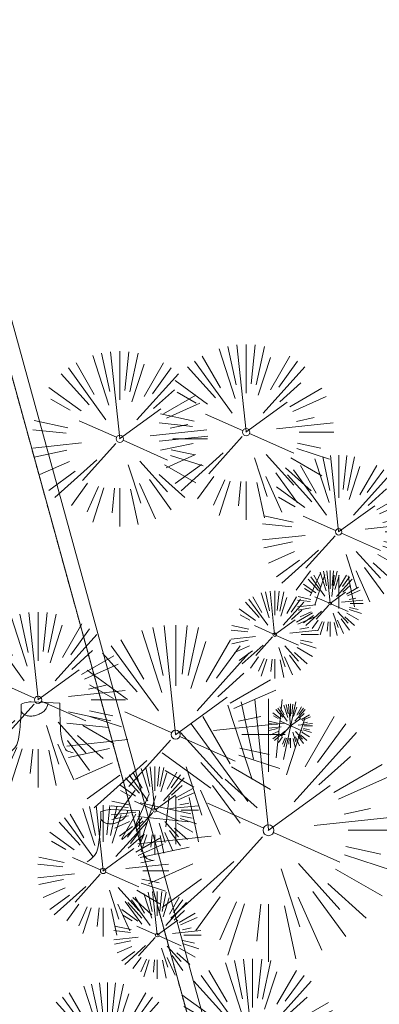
# Model space of a CAD drawing. Header units: feet. Extents: x 1134296 to 1140710, y 647902 to 649877.
# Tile 20 of 42: x 1134667 to 1134716, y 648818 to 648952. Entities that reach past the tile are written whole.
import ezdxf
from ezdxf.lldxf.tags import DXFTag

# ---------------------------------------------------------------- set-up
doc = ezdxf.new("R2010")
doc.units = ezdxf.units.FT
doc.header["$MEASUREMENT"] = 0
doc.linetypes.add('CENTER2', pattern=[1.125, 0.75, -0.125, 0.125, -0.125])
doc.linetypes.add('PHANTOM2', pattern=[1.25, 0.625, -0.125, 0.125, -0.125, 0.125, -0.125])
for name, color, linetype in [('C-PRKG-ASPH', 5, 'Continuous'), ('C-ROAD-CNTR', 1, 'CENTER2'), ('C-UTIL-WATER-MEP', 7, 'WATER (.5x)'), ('G-TEXT-ST02', 2, 'Continuous'), ('G-XREF', 7, 'Continuous')]:
    doc.layers.add(name, color=color, linetype=linetype)
doc.layers.add('V-SITE-VEGE', color=8, linetype='Continuous', lineweight=18)
doc.layers.add('V-UTIL-WATR-LINE', color=8, linetype='WATER', lineweight=15)
doc.styles.get("Standard").update_dxf_attribs({"font": 'arial.ttf'})
tags = doc.linetypes.add('WATER', pattern='A,1.5,-0.2,["W",Standard,S=0.08,R=0,X=-0.1,Y=-0.04],-0.05', length=1.75).pattern_tags.tags
tags[6] = DXFTag(74, 10)
tags = doc.linetypes.add('WATER (.5x)', pattern='A,0.75,-0.2,["W",Standard,S=0.08,R=0,X=-0.1,Y=-0.04],-0.05', length=1).pattern_tags.tags
tags[6] = DXFTag(74, 10)
pattern_1 = [(115, (0, 0), (-1.132884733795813, -0.5282728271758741), [])]

# ---------------------------------------------------------------- blocks, each defined once
blk = doc.blocks.new('V-SITE-VEGE-Coniferious Tree 2')
at = {"color": 0, "linetype": 'ByBlock'}
for p, q in [((-0.0574950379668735, 0.2703678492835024), (-0.1039851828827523, 0.4890788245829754)), ((-0.0003172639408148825, 0.0025937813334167), (-0.05229705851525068, 0.4972664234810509)), ((-3.601054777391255e-05, 0.2219193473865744), (-3.601054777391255e-05, 0.5000060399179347)), ((0.02890183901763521, 0.2753366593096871), (0.05222503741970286, 0.4972664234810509)), ((0.0571938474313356, 0.2692740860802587), (0.1039131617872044, 0.4890788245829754)), ((-0.06264093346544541, 0.1926377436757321), (-0.1545378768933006, 0.4755369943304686)), ((-0.1460065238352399, 0.2528363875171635), (-0.2500390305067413, 0.4330260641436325)), ((0.06850648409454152, 0.2109817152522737), (0.1382469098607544, 0.425630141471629)), ((0.139142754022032, 0.2410654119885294), (0.2499670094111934, 0.4330260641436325)), ((-0.07913071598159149, 0.1088658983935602), (-0.2939353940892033, 0.4045257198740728)), ((0.1868724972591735, 0.2572635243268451), (0.2938633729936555, 0.4045257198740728)), ((-0.1756943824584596, 0.1950752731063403), (-0.3346129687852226, 0.3715878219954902)), ((0.09777767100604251, 0.108636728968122), (0.3345409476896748, 0.3715878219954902)), ((-0.2201011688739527, 0.1598873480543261), (-0.4045617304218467, 0.2938993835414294)), ((0.1919663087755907, 0.1728666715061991), (0.3115823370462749, 0.2805763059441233)), ((-0.2844040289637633, 0.1641894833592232), (-0.393144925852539, 0.2269610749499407)), ((0.2487690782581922, 0.143647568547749), (0.4329900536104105, 0.2500030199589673)), ((0.2658942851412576, 0.1183972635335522), (0.4567507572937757, 0.2033670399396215)), ((-0.0009318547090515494, -0.0006770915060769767), (0.2349564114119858, 0.1707208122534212)), ((-0.2961437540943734, 0.06292784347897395), (-0.4891148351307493, 0.1039491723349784)), ((-0.01992166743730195, 0.008854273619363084), (-0.2318825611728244, 0.1032199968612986)), ((0.2872695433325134, 0.06106323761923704), (0.3884790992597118, 0.08257391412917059)), ((-0.3060292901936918, 0.03215663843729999), (-0.4973024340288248, 0.05226104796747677)), ((0.173080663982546, 0.01818771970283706), (0.497230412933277, 0.05226104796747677)), ((0.3024988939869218, 0), (0.4999700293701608, 0)), ((-0.2182782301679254, -0.02292736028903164), (-0.4973024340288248, -0.05226104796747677)), ((-0.02300503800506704, -0.02554197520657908), (-0.2137781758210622, -0.2373882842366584)), ((0.01849546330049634, -0.008260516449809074), (0.2719985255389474, -0.1211160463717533)), ((-0.302185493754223, -0.0642195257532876), (-0.4891148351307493, -0.1039491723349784)), ((0.2936342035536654, -0.06241742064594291), (0.4274066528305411, -0.09084484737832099)), ((0.2891445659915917, -0.09395946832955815), (0.4755009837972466, -0.1545018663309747)), ((-0.2881436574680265, -0.1282723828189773), (-0.4568227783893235, -0.2033670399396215)), ((-0.1320480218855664, -0.1188660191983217), (-0.3716238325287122, -0.3345769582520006)), ((0.04781873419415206, -0.1473038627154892), (0.1192466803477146, -0.3671294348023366)), ((0.1143820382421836, -0.1271057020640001), (0.2718110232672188, -0.301920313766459)), ((0.2555295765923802, -0.1475434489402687), (0.4329900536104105, -0.2500030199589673)), ((-0.254528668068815, -0.1848980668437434), (-0.4045617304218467, -0.2938993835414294)), ((0.2253521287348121, -0.2029399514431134), (0.3715518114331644, -0.3345769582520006)), ((-0.1842986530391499, -0.2536176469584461), (-0.2766747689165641, -0.3807650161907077)), ((0.1131111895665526, -0.2541280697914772), (0.2033310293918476, -0.4567867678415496)), ((0.1688618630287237, -0.2324611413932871), (0.2938633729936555, -0.4045257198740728)), ((-0.1213812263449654, -0.2725449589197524), (-0.1855903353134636, -0.4167758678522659)), ((-0.09098502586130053, -0.2799408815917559), (-0.1545378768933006, -0.4755369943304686)), ((-0.02966136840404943, -0.2817638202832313), (-0.04434904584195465, -0.4216092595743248)), ((-3.601054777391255e-05, -0.2817638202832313), (-3.601054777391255e-05, -0.5000060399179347)), ((0.06104806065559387, -0.2873055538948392), (0.1039131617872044, -0.4890788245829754))]:
    blk.add_line(p, q, dxfattribs=at)
blk.add_circle((-3.601054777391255e-05, 0), 0.02083358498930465)
blk = doc.blocks.new('V-SITE-VEGE-Stump')
for points in [[(-0.122905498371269, -0.01429599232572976, 0.05261256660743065), (-0.09863241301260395, 0.007697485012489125, 0.1061947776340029), (-0.09053039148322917, 0.02191696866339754, 0.04486152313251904), (-0.08374707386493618, 0.05273626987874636, 0.02007395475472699), (-0.07764030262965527, 0.1228815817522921, 0.01167487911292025), (-0.07732468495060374, 0.1363966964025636, 0.007866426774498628), (-0.07764030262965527, 0.1564565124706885)], [(-0.07764030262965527, 0.1564565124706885, -0.02766804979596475), (-0.05341885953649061, 0.1633605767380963, -0.0679781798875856), (-0.04316680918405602, 0.1642506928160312), (0.008593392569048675, 0.1616126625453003), (0.05395851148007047, 0.1590945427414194)], [(0.01506844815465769, 0.161253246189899, -0.08286378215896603), (0.008147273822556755, 0.1419669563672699, -0.1113242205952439), (-0.002098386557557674, 0.130555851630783, -0.03931328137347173), (-0.01592715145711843, 0.1222882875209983, -0.04919659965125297), (-0.02797848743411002, 0.1177254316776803, -0.06600187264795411), (-0.0446681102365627, 0.1155126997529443, -0.07018691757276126), (-0.06035359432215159, 0.1177254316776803, -0.1148593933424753), (-0.06850904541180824, 0.1222766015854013, -0.0759377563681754), (-0.07734269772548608, 0.1331671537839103)], [(0.05395851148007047, 0.1590945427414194, 0.004334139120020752), (0.05376627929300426, 0.1369184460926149, 0.00834373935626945), (0.05395851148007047, 0.1253997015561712), (0.05605689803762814, 0.07623641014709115, 0.04625247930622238), (0.06241632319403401, 0.03170819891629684, 0.06962485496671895), (0.07334360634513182, 0.00381048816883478, 0.1497246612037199), (0.07941695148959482, -0.001975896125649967, 0.05852299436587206), (0.09922370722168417, -0.009139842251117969)]]:
    blk.add_lwpolyline(points, format="xyb")
blk = doc.blocks.new('C_XBASE-PACTOLA_02403811')
at = {"layer": 'V-UTIL-WATR-LINE', "flags": 128}
blk.add_lwpolyline([(1134858.557610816, 648010.4898877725), (1134826.551, 648169.775), (1134826.363, 648170.821), (1134717.163755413, 648725.1374681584), (1134629.625, 649043.227), (1134625.054, 649060.913), (1134616.072228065, 649112.68400944), (1134604.908, 649127.2305)], dxfattribs=at)
at = {"layer": 'V-UTIL-WATR-LINE', "ltscale": 0.75, "flags": 128}
blk.add_lwpolyline([(1134856.596804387, 648010.0958850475), (1134824.586161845, 648169.4010616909), (1134824.397491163, 648170.4507932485), (1134715.215787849, 648724.6782185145), (1134627.692539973, 649042.7114006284), (1134623.097313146, 649060.4911384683), (1134614.185837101, 649111.8569618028), (1134603.321415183, 649126.0128183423)], dxfattribs=at)
at = {"layer": 'V-UTIL-WATR-LINE', "linetype": 'PHANTOM2', "ltscale": 0.75, "flags": 128}
blk.add_lwpolyline([(1134856.596804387, 648010.0958850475), (1134824.586161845, 648169.4010616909), (1134824.397491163, 648170.4507932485), (1134715.215787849, 648724.6782185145), (1134627.692539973, 649042.7114006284), (1134623.097313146, 649060.4911384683), (1134614.185837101, 649111.8569618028), (1134603.321415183, 649126.0128183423)], dxfattribs=at)
at = {"layer": 'V-SITE-VEGE', "rotation": 8.537736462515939e-07}
for p, xscale, yscale, zscale in [((1134698.101, 648895.876), 23.99971008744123, 23.99971008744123, 23.99971008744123), ((1134680.796, 648894.949), 23.99971008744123, 23.99971008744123, 23.99971008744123), ((1134702.012, 648868.14), 11.99985504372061, 11.99985504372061, 11.99985504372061), ((1134669.597, 648859.221), 23.99971008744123, 23.99971008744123, 23.99971008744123), ((1134704.197, 648855.65), 5.999927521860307, 5.999927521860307, 5.999927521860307), ((1134685.59, 648844.091), 11.99985504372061, 11.99985504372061, 11.99985504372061), ((1134685.92, 648826.986), 11.99985504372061, 11.99985504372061, 11.99985504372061), ((1134698.985, 648811.765), 23.99971008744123, 23.99971008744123, 23.99971008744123)]:
    blk.add_blockref('V-SITE-VEGE-Coniferious Tree 2', p, dxfattribs=dict(at, xscale=xscale, yscale=yscale, zscale=zscale))
at = {"layer": 'V-SITE-VEGE'}
for name, p, xscale, yscale, zscale in [('V-SITE-VEGE-Coniferious Tree 2', (1134710.78, 648882.213), 20.99974632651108, 20.99974632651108, 20.99974632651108), ('V-SITE-VEGE-Coniferious Tree 2', (1134709.617, 648872.408), 8.999891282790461, 8.999891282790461, 8.999891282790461), ('V-SITE-VEGE-Coniferious Tree 2', (1134688.449, 648854.454), 29.99963760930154, 29.99963760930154, 29.99963760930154), ('V-SITE-VEGE-Stump', (1134670.389, 648852.319), 40.31522404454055, 40.31522404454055, 40.31522404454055), ('V-SITE-VEGE-Coniferious Tree 2', (1134701.169, 648841.353), 35.99956513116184, 35.99956513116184, 35.99956513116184), ('V-SITE-VEGE-Coniferious Tree 2', (1134678.504, 648835.783), 17.99978256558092, 17.99978256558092, 17.99978256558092), ('V-SITE-VEGE-Stump', (1134681.299, 648837.581), 40.31522404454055, 40.31522404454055, 40.31522404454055), ('V-SITE-VEGE-Coniferious Tree 2', (1134679.114, 648810.01), 20.99974632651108, 20.99974632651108, 20.99974632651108)]:
    blk.add_blockref(name, p, dxfattribs=dict(at, xscale=xscale, yscale=yscale, zscale=zscale))
blk = doc.blocks.new('C_PBASE-PACTOLA_02403811')
at = {"layer": 'C-ROAD-CNTR', "flags": 128}
blk.add_lwpolyline([(1134682.815781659, 648422.2458494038), (1134669.21986276, 648425.8462855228, -0.1774687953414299), (1134620.150062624, 648460.1534391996), (1134616.502637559, 648465.3792168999, -0.1042089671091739), (1134576.197064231, 648560.2628234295), (1134558.554057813, 648650.0509356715, -0.01381007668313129), (1134553.979962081, 648677.2843639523), (1134544.902369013, 648742.2703875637, -0.09433329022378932), (1134550.434197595, 648854.3354307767), (1134558.997505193, 648889.7214101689, -0.1428635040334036), (1134712.374228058, 649156.8312964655), (1134786.199238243, 649227.8108874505, -0.04164346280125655), (1134812.006441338, 649248.7876063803), (1134833.030879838, 649263.1487701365, -0.2654684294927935), (1134926.96397912, 649270.7084407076), (1134949.260464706, 649260.2481514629, -0.03670103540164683), (1135013.162783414, 649224.3333579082), (1135075.321908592, 649183.1273199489, -0.3025232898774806), (1135105.389164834, 649111.5845632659), (1135099.687602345, 649081.8875520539, -0.04927264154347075), (1135094.100293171, 649063.036833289), (1135036.844839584, 648922.3955038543, -0.009218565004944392), (1135029.58001939, 648905.4517031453), (1134962.363987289, 648756.3352782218, -0.01915469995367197), (1134945.301367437, 648722.0511597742), (1134909.791676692, 648657.06607992, -0.111236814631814), (1134866.238656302, 648607.5744966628), (1134762.181369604, 648532.0907847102, 0.3229446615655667), (1134716.395894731, 648393.2215671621), (1134719.721086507, 648382.7059234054, -0.1714240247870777), (1134715.287797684, 648249.5554414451), (1134707.163513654, 648228.7837741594, -0.02272318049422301), (1134688.713657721, 648187.2766264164, 0.05045028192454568), (1134653.344169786, 648094.1277041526)], format="xyb", dxfattribs=at)
at = {"layer": 'C-UTIL-WATER-MEP', "flags": 128}
blk.add_lwpolyline([(1134713.292159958, 648416.2441137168), (1134669.731849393, 648427.7796426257, -0.1774687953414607), (1134621.79009064, 648461.2981261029), (1134618.142665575, 648466.5239038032, -0.1042089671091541), (1134578.159536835, 648560.6484414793), (1134560.516530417, 648650.4365537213, -0.01381007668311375), (1134555.960731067, 648677.5610482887), (1134546.883138, 648742.5470719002, -0.09433329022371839), (1134552.378087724, 648853.8650148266), (1134560.941395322, 648889.2509942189, -0.1428635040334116), (1134713.760384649, 649155.3895718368), (1134787.585394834, 649226.3691628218, -0.04164346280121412), (1134813.134525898, 649247.1361145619), (1134834.158964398, 649261.4972783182, -0.2654684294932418), (1134926.114524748, 649268.8977979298), (1134948.411010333, 649258.437508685, -0.03670103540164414), (1135012.057719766, 649222.6663743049), (1135074.216844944, 649181.4603363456, -0.302523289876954), (1135103.425036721, 649111.961658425), (1135097.723474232, 649082.264647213, -0.04927264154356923), (1135092.247911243, 649063.7909428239), (1135034.992457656, 648923.1496133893, -0.009218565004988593), (1135027.756696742, 648906.273587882), (1134960.540664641, 648757.1571629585, -0.01915469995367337), (1134943.546295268, 648723.0101809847), (1134908.036604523, 648658.0251011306, -0.1112368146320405), (1134865.064291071, 648609.1934056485), (1134761.007004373, 648533.7096936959, 0.1574684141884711), (1134714.965670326, 648470.6755079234, 0.1574684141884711)], format="xyb", dxfattribs=at)
blk = doc.blocks.new('C_PHTCH-PACTOLA_02403811')
at = {"layer": 'C-PRKG-ASPH'}
h = blk.add_hatch(dxfattribs=at)
h.set_pattern_fill('ANSI31', color=256, scale=10, angle=70)
h.set_pattern_definition(pattern_1)
edge = h.paths.add_edge_path(flags=16)
edge.add_arc((1135093.567290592, 648760.3570235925), 541.9999999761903, 143.5703577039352, 153.2664360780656, ccw=False)
edge.add_arc((1135093.567290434, 648760.3570237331), 541.9999997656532, 133.8742793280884, 143.5703577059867, ccw=False)
edge.add_line((1134717.918854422, 649151.0643979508), (1134791.743864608, 649222.0439889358))
edge.add_arc((1134924.814897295, 649083.6384245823), 191.9999999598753, 124.33581191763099, 133.8742793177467, ccw=False)
edge.add_line((1134816.518779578, 649242.1816391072), (1134837.543218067, 649256.5428028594))
edge.add_arc((1134886.614896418, 649184.7029087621), 87.00000000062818, 64.86660358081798, 124.33581191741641, ccw=False)
edge.add_line((1134923.566161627, 649263.4658695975), (1134945.862647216, 649253.0055803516))
edge.add_arc((1134736.896871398, 648807.5874571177), 491.9999999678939, 56.45911934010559, 64.86660355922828, ccw=False)
edge.add_line((1135008.742528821, 649217.6654234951), (1135070.901654, 649176.4593855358))
edge.add_arc((1135036.644680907, 649124.7828938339), 62.00000000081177, -10.868034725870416, 56.45911933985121, ccw=False)
edge.add_line((1135097.532652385, 649113.0929439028), (1135091.831089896, 649083.3959326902))
edge.add_arc((1135001.481196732, 649100.7423100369), 92.00000001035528, 337.8486329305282, 349.13196525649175, ccw=False)
edge.add_line((1135086.690765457, 649066.0532714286), (1135029.43531187, 648925.4119419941))
edge.add_arc((1134573.749357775, 649110.9228871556), 491.9999995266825, 335.73595333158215, 337.84863296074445, ccw=False)
edge.add_line((1135022.286728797, 648908.7392420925), (1134970.105907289, 648792.9779079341))
edge.add_line((1134970.105907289, 648792.9779079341), (1134955.070696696, 648759.622817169))
edge.add_arc((1134506.533324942, 648961.8064625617), 492.0000003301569, 331.3465562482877, 335.7359533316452, ccw=False)
edge.add_line((1134938.281078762, 648725.8872446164), (1134902.771388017, 648660.9021647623))
edge.add_arc((1134778.161263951, 648728.9926705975), 142.0000000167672, 305.95733191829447, 331.34655630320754, ccw=False)
edge.add_line((1134861.541195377, 648614.0501326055), (1134757.483908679, 648538.5664206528))
edge.add_arc((1134835.579196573, 648430.9089730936), 133.0000000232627, 125.9573319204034, 166.4171722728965)
edge.add_arc((1134672.277915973, 648470.363906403), 35.00000000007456, 244.10855969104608, 346.41717227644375, ccw=False)
edge.add_arc((1134691.461854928, 648509.9128519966), 78.95614352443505, 214.9055155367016, 244.1168481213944, ccw=False)
edge.add_line((1134626.710174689, 648464.732186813), (1134623.062749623, 648469.9579645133))
edge.add_arc((1134821.506139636, 648608.4650796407), 241.9999999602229, 191.1167612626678, 214.9138039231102, ccw=False)
edge.add_line((1134584.046954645, 648561.8052956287), (1134566.403948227, 648651.5934078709))
edge.add_arc((1135049.172208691, 648746.4554480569), 491.9999999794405, 187.9519260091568, 191.1167612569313, ccw=False)
edge.add_line((1134561.903038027, 648678.391101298), (1134552.825444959, 648743.3771249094))
edge.add_arc((1134842.017716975, 648783.7730382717), 292.0000000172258, 166.3961174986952, 187.9519260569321, ccw=False)
edge.add_line((1134558.209758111, 648852.4537669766), (1134566.77306571, 648887.8397463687))
edge.add_arc((1135093.567290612, 648760.357023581), 542.0000000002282, 158.0478401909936, 166.396117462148, ccw=False)
edge.add_arc((1135093.567290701, 648760.357023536), 542.0000000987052, 153.2664360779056, 158.0478401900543, ccw=False)
edge = h.paths.add_edge_path()
edge.add_line((1134664.934415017, 648091.0186503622), (1134641.753924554, 648097.236757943))
edge.add_arc((1135131.441785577, 647965.8792352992), 506.9999999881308, 154.1154939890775, 164.9840567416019, ccw=False)
edge.add_arc((1135131.44177555, 647965.8792402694), 506.9999887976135, 153.4314984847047, 154.115493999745, ccw=False)
edge.add_arc((1134241.513528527, 648410.9103548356), 488.0000000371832, 333.4314984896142, 338.6383717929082)
edge.add_line((1134695.987914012, 648233.1548120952), (1134704.112198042, 648253.9264793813))
edge.add_arc((1134529.027803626, 648322.4060737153), 188.0000000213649, 338.6383717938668, 377.1954705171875)
edge.add_arc((1134651.306425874, 648360.2470375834), 60.00000000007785, 17.1954705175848, 74.97265706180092)
edge.add_line((1134666.863224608, 648418.1951696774), (1134661.500576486, 648419.8056636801))
edge.add_arc((1134691.489318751, 648509.9450223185), 94.99699278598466, 223.9418846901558, 251.5980721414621, ccw=False)
edge.add_arc((1134691.535842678, 648509.9839590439), 95.05751145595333, 214.9165962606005, 223.9393241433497, ccw=False)
edge.add_line((1134613.590003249, 648455.5746160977), (1134609.942525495, 648460.8004692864))
edge.add_arc((1134821.506139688, 648608.4650796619), 258.0000000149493, 191.1167612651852, 214.9138039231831, ccw=False)
edge.add_line((1134568.347173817, 648558.7203512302), (1134550.704167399, 648648.5084634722))
edge.add_arc((1135049.172208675, 648746.4554480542), 507.9999999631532, 187.9519260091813, 191.1167612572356, ccw=False)
edge.add_line((1134546.056886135, 648676.177626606), (1134536.979293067, 648741.163650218))
edge.add_arc((1134842.01771694, 648783.7730382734), 307.9999999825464, 166.3961174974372, 187.9519260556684, ccw=False)
edge.add_line((1134542.658637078, 648856.2170945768), (1134551.221944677, 648891.6030739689))
edge.add_arc((1135093.567290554, 648760.3570237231), 557.9999999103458, 163.9213237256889, 166.3961174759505, ccw=False)
edge.add_arc((1134538.177323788, 648920.4382053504), 19.99999999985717, 343.9213237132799, 402.7699397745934)
edge.add_line((1134552.859048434, 648934.0193305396), (1134533.446357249, 648955.005204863))
edge.add_arc((1135093.567290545, 648760.3570234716), 592.9783928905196, 146.0187423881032, 160.8370986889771, ccw=False)
edge.add_line((1134601.857481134, 649091.7855040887), (1134616.582948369, 649064.0343807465))
edge.add_arc((1134620.999668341, 649066.3780071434), 5.000000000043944, 207.9515834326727, 327.0740857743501)
edge.add_arc((1135093.567290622, 648760.3570235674), 558.0000000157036, 133.8742793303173, 147.0740857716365, ccw=False)
edge.add_line((1134706.829601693, 649162.5981949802), (1134780.654611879, 649233.5777859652))
edge.add_arc((1134924.814897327, 649083.6384245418), 208.0000000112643, 124.3358119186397, 133.8742793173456, ccw=False)
edge.add_line((1134807.494103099, 649255.3935736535), (1134828.518541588, 649269.7547374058))
edge.add_arc((1134886.614896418, 649184.7029087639), 102.9999999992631, 64.86660357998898, 124.33581191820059, ccw=False)
edge.add_line((1134930.361796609, 649277.9510118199), (1134952.658282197, 649267.4907225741))
edge.add_arc((1134736.896871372, 648807.5874570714), 508.0000000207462, 56.4591193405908, 64.86660355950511, ccw=False)
edge.add_line((1135017.583038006, 649231.0012923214), (1135079.742163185, 649189.7952543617))
edge.add_arc((1135036.644680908, 649124.782893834), 77.99999999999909, -10.868034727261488, 56.45911934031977, ccw=False)
edge.add_line((1135113.245677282, 649110.0761826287), (1135107.544114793, 649080.3791714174))
edge.add_arc((1135001.481196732, 649100.7423100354), 108.0000000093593, 337.84863293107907, 349.131965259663, ccw=False)
edge.add_line((1135101.509820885, 649060.0203951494), (1135044.254367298, 648919.3790657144))
edge.add_arc((1134573.749357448, 649110.9228872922), 507.9999998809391, 335.7359533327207, 337.84863295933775, ccw=False)
edge.add_line((1135036.873309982, 648902.1641641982), (1134969.657277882, 648753.0477392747))
edge.add_arc((1134506.53332524, 648961.8064624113), 507.9999999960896, 331.346556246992, 335.73595333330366, ccw=False)
edge.add_line((1134952.321656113, 648718.215074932), (1134916.811965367, 648653.2299950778))
edge.add_arc((1134778.161263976, 648728.9926705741), 157.9999999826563, 305.9573319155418, 331.3465563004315, ccw=False)
edge.add_line((1134870.936117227, 648601.0988607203), (1134766.878830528, 648525.6151487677))
edge.add_arc((1134835.579196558, 648430.9089731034), 117.0000000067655, 125.9573319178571, 162.264860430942)
edge.add_arc((1134752.713885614, 648457.4106757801), 29.99999999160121, 162.264860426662, 196.8024120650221)
edge.add_arc((1134835.579196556, 648430.9089731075), 113.0000000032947, 170.9217318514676, 197.5476736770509)
edge.add_line((1134727.837491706, 648396.8395581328), (1134731.162683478, 648386.3239143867))
edge.add_arc((1134529.027802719, 648322.4060734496), 212.0000009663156, 11.340079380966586, 17.54767372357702, ccw=False)
edge.add_arc((1134529.055568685, 648322.403813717), 211.9732215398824, -20.64909134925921, 11.342153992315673, ccw=False)
edge.add_arc((1134759.869013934, 648235.3149369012), 34.72371615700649, 159.1871917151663, 239.4135572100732)
edge.add_line((1134742.200276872, 648205.422593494), (1134709.513, 648185.696))
edge.add_line((1134709.513, 648185.696), (1134698.996135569, 648181.0065459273))
edge.add_arc((1135131.441785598, 647965.8792352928), 483.0000000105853, 153.5511843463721, 164.9840567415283)
h = blk.add_hatch(dxfattribs=at)
h.set_pattern_fill('ANSI31', color=256, scale=10, angle=70)
h.set_pattern_definition(pattern_1)
edge = h.paths.add_edge_path()
edge.add_arc((1134528.118781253, 648951.5747513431), 468.1169545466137, 332.7082799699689, 335.7919468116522)
edge.add_line((1134955.070696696, 648759.622817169), (1134970.105907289, 648792.9779079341))
edge.add_arc((1134854.663832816, 648781.6144823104), 116.0000000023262, 5.621742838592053, 27.25393242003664)
edge.add_line((1134957.786175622, 648834.7349342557), (1134921.92741579, 648904.3472810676))
edge.add_arc((1134737.018387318, 648809.0968155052), 208.0000000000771, 27.25393242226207, 94.11677930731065)
edge.add_line((1134722.086161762, 649016.5601342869), (1134632.500993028, 649010.1122188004))
edge.add_arc((1134637.239103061, 648944.282511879), 66.00000000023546, 94.1167793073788, 114.8502392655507)
edge.add_arc((1135093.567290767, 648760.3570235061), 542.000000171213, 153.2664360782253, 158.047840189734)
edge.add_arc((1134637.23910306, 648944.2825118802), 49.99999999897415, 94.11677930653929, 158.0478401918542, ccw=False)
edge.add_line((1134633.649625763, 648994.1535019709), (1134723.234794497, 649000.6014174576))
edge.add_arc((1134737.018387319, 648809.0968155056), 191.9999999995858, 27.25393242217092, 94.1167793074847, ccw=False)
edge.add_line((1134907.703644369, 648897.0203221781), (1134943.5624042, 648827.4079753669))
edge.add_arc((1134854.663832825, 648781.6144823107), 99.99999999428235, -26.539358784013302, 27.253932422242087, ccw=False)

msp = doc.modelspace()

# ---------------------------------------------------------------- block references
at = {"layer": 'G-TEXT-ST02'}
msp.add_blockref('C_PHTCH-PACTOLA_02403811', (0, 0), dxfattribs=at)

# ---------------------------------------------------------------- next in the draw order: block references
at = {"layer": 'G-XREF'}
msp.add_blockref('C_XBASE-PACTOLA_02403811', (0, 0), dxfattribs=at)

# ---------------------------------------------------------------- next in the draw order: block references
msp.add_blockref('C_PBASE-PACTOLA_02403811', (0, 0), dxfattribs=at)

doc.saveas('drawing.dxf')
